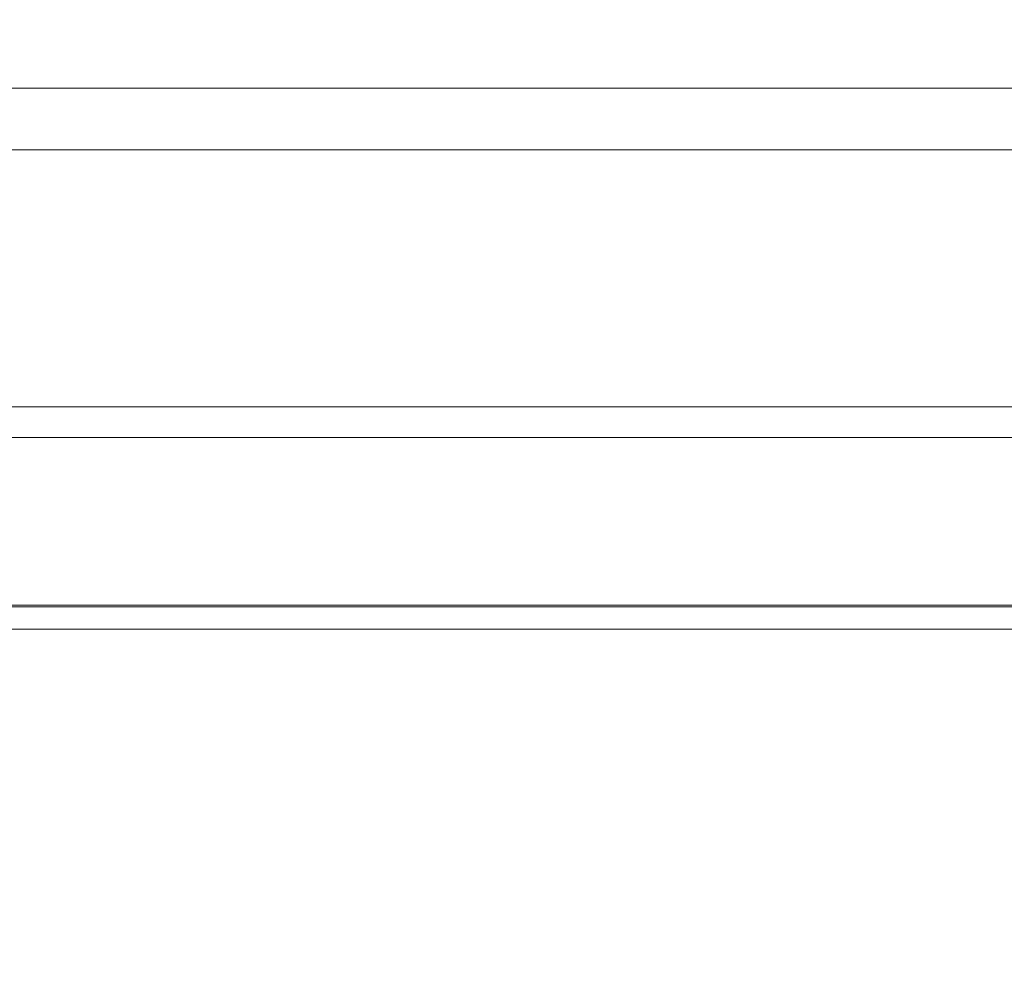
# Model space of a CAD drawing. Header units: millimetres. Extents: x 0 to 1118, y 0 to 864.
# Tile 102 of 256: x 161 to 172, y 439 to 450. Entities that reach past the tile are written whole.
import ezdxf

# ---------------------------------------------------------------- set-up
doc = ezdxf.new("R2010")
doc.units = ezdxf.units.MM
doc.styles.add('SLDTEXTSTYLE0', font='TXT', dxfattribs={"width": 0.605})
doc.dimstyles.new('SLDDIMSTYLE3', dxfattribs={"dimtxt": 3.175, "dimasz": 3.302, "dimexe": 0, "dimexo": 0.0625, "dimgap": 0.79375, "dimtad": 0, "dimtih": 1, "dimtoh": 1, "dimdec": 1, "dimlfac": 4, "dimrnd": 1e-09, "dimzin": 12, "dimdsep": 46, "dimtxsty": 'SLDTEXTSTYLE0', "dimsah": 1, "dimcen": 0.09, "dimadec": 0, "dimazin": 3, "dimtfac": 1, "dimtofl": 0, "dimtmove": 0, "dimatfit": 3, "dimfxl": 1, "dimfrac": 2, "dimtolj": 1, "dimtzin": 12, "dimarcsym": 0})

# ---------------------------------------------------------------- blocks, each defined once
blk = doc.blocks.new('_D_14')
at = {"color": 7, "linetype": 'Continuous', "lineweight": 0}
for p, q in [((90.203, 440.758), (90.203, 477.002)), ((294.996, 440.758), (294.996, 477.002)), ((90.203, 475.402), (187.143, 475.402)), ((294.996, 475.402), (198.057, 475.402))]:
    blk.add_line(p, q, dxfattribs=at)
for points in [[(90.203, 475.402), (93.505, 474.894), (93.505, 475.91)], [(294.996, 475.402), (291.694, 475.91), (291.694, 474.894)]]:
    blk.add_solid(points, dxfattribs=at)
at = {"color": 7, "linetype": 'Continuous', "lineweight": 0, "insert": (187.143, 477.058), "char_height": 3.175, "attachment_point": 1, "style": 'SLDTEXTSTYLE0'}
blk.add_mtext('819.2', dxfattribs=at)

msp = doc.modelspace()

# ---------------------------------------------------------------- linework, layer by layer
at = {"color": 9, "linetype": 'Continuous', "lineweight": 0}
for p, q in [((124.1222, 449.1958), (197.3722, 449.1958)), ((124.1222, 448.503), (197.3722, 448.503)), ((124.1222, 445.6185), (197.3722, 445.6185)), ((124.1222, 445.2721), (197.3722, 445.2721)), ((124.6222, 443.3711), (196.8722, 443.3711))]:
    msp.add_line(p, q, dxfattribs=at)
at = {"color": 7, "linetype": 'Continuous', "lineweight": 15}
for p, q in [((197.3722, 443.3905), (124.1222, 443.3905)), ((197.1222, 443.1211), (124.3722, 443.1211))]:
    msp.add_line(p, q, dxfattribs=at)

# ---------------------------------------------------------------- dimensions: what is measured, and where the dimension line sits
at = {"color": 7, "linetype": 'Continuous', "lineweight": 0}
dim = msp.add_linear_dim(base=(294.9963, 475.4019), p1=(90.2034, 439.1583), p2=(294.9963, 439.1583), dimstyle='SLDDIMSTYLE3', dxfattribs=at)
dim.commit()
dim.dimension.update_dxf_attribs({"geometry": '_D_14', "text_midpoint": (192.5999, 475.4019), "dimtype": 160})

doc.saveas('drawing.dxf')
